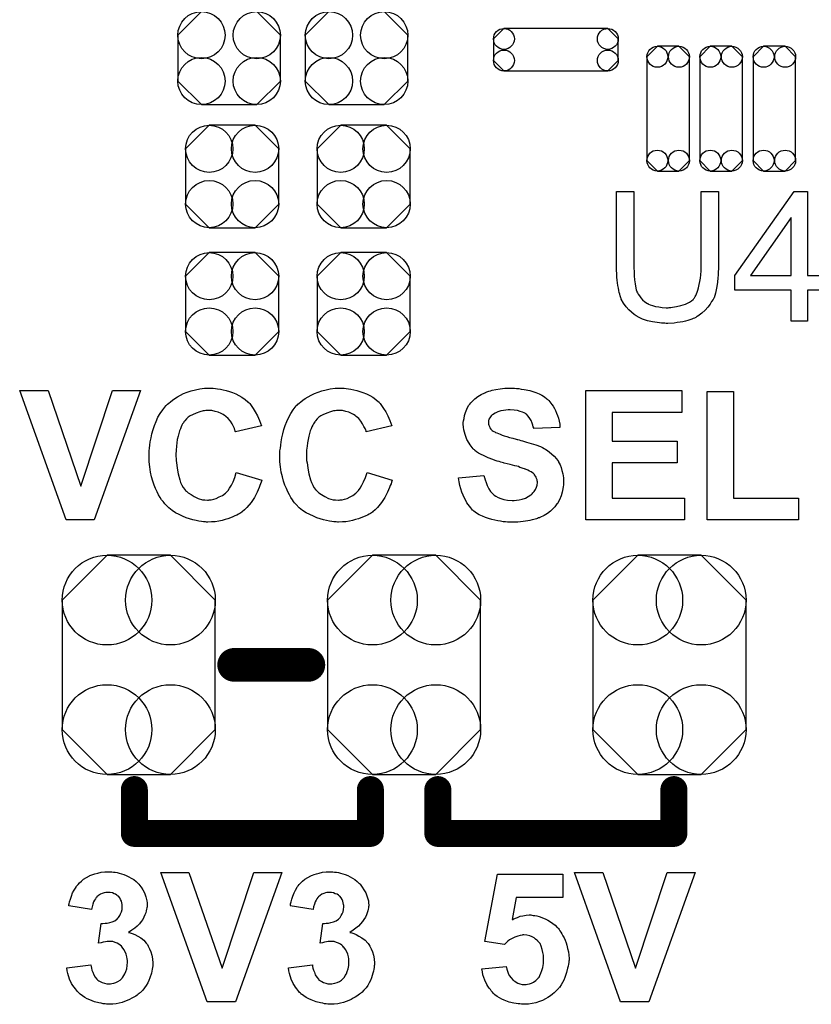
# Model space of a CAD drawing. Extents: x -0.07 to 0.95, y -0.15 to 2.1.
# Tile 4 of 18: x 0.34 to 0.57, y 0.15 to 0.44. Entities that reach past the tile are written whole.
import ezdxf

# ---------------------------------------------------------------- set-up
doc = ezdxf.new("R2010")
doc.units = 0
doc.layers.get('0').update_dxf_attribs({"linetype": 'CONTINUOUS'})
doc.layers.add('gto', color=2, linetype='CONTINUOUS')
doc.layers.add('gts', color=1, linetype='CONTINUOUS')

# ---------------------------------------------------------------- blocks, each defined once
blk = doc.blocks.new('D40')
at = {"const_width": 0.005}
blk.add_lwpolyline([(-0.0025, 0, 1), (0.0025, 0, 1)], format="xyb", close=True, dxfattribs=at)
blk = doc.blocks.new('D43')
at = {"const_width": 0.004}
blk.add_lwpolyline([(-0.002, 0, 1), (0.002, 0, 1)], format="xyb", close=True, dxfattribs=at)
blk = doc.blocks.new('D69')
blk.add_lwpolyline([(-0.0068, -0.0152), (0.0068, -0.0152), (0.0138, -0.0082), (0.0138, 0.0082), (0.0068, 0.0152), (-0.0068, 0.0152), (-0.0138, 0.0082), (-0.0138, -0.0082)], close=True)
for centre in [(-0.0068, 0.0082), (0.0068, 0.0082), (-0.0068, -0.0082), (0.0068, -0.0082)]:
    blk.add_circle(centre, 0.007)
blk = doc.blocks.new('D70')
blk.add_lwpolyline([(-0.0152, 0.0068), (-0.0152, -0.0068), (-0.0082, -0.0138), (0.0082, -0.0138), (0.0152, -0.0068), (0.0152, 0.0068), (0.0082, 0.0138), (-0.0082, 0.0138)], close=True)
for centre in [(-0.0082, 0.0068), (0.0082, 0.0068), (-0.0082, -0.0068), (0.0082, -0.0068)]:
    blk.add_circle(centre, 0.007)
blk = doc.blocks.new('D85')
blk.add_lwpolyline([(0.0032, 0.0185), (-0.0032, 0.0185), (-0.0063, 0.0154), (-0.0063, -0.0154), (-0.0032, -0.0185), (0.0032, -0.0185), (0.0063, -0.0154), (0.0063, 0.0154)], close=True)
for centre in [(-0.0032, 0.0154), (0.0032, 0.0154), (-0.0032, -0.0154), (0.0032, -0.0154)]:
    blk.add_circle(centre, 0.0031)
blk = doc.blocks.new('D86')
blk.add_lwpolyline([(0.0154, 0.0063), (-0.0154, 0.0063), (-0.0185, 0.0032), (-0.0185, -0.0032), (-0.0154, -0.0063), (0.0154, -0.0063), (0.0185, -0.0032), (0.0185, 0.0032)], close=True)
for centre in [(-0.0154, 0.0032), (0.0154, 0.0032), (-0.0154, -0.0032), (0.0154, -0.0032)]:
    blk.add_circle(centre, 0.0031)
blk = doc.blocks.new('D91')
blk.add_lwpolyline([(-0.0227, 0.0192), (-0.0227, -0.0192), (-0.0094, -0.0325), (0.0094, -0.0325), (0.0227, -0.0192), (0.0227, 0.0192), (0.0094, 0.0325), (-0.0094, 0.0325)], close=True)
for centre in [(-0.0094, 0.0192), (0.0094, 0.0192), (-0.0094, -0.0192), (0.0094, -0.0192)]:
    blk.add_circle(centre, 0.0133)

msp = doc.modelspace()

# ---------------------------------------------------------------- linework, layer by layer
at = {"layer": 'gto', "color": 2}
for points in [[(0.5432, 0.3662), (0.5432, 0.3662), (0.5432, 0.3659), (0.5432, 0.3657), (0.5432, 0.3653), (0.5431, 0.3648), (0.5431, 0.3642), (0.5431, 0.3635), (0.543, 0.3629), (0.5429, 0.3614), (0.5426, 0.3598), (0.5423, 0.3583), (0.5421, 0.3576), (0.5419, 0.3569), (0.5419, 0.3569), (0.5418, 0.3568), (0.5417, 0.3566), (0.5416, 0.3564), (0.5412, 0.3558), (0.5408, 0.355), (0.5401, 0.3541), (0.5393, 0.3532), (0.5383, 0.3523), (0.5371, 0.3514), (0.537, 0.3514), (0.5369, 0.3513), (0.5368, 0.3513), (0.5365, 0.3511), (0.5361, 0.3509), (0.5357, 0.3508), (0.5353, 0.3506), (0.5347, 0.3504), (0.5341, 0.3502), (0.5334, 0.35), (0.5327, 0.3498), (0.5319, 0.3497), (0.531, 0.3496), (0.5301, 0.3494), (0.5282, 0.3493), (0.5277, 0.3493), (0.5273, 0.3494), (0.5268, 0.3494), (0.5263, 0.3494), (0.5257, 0.3495), (0.525, 0.3496), (0.5237, 0.3498), (0.5222, 0.3501), (0.5207, 0.3506), (0.5193, 0.3512), (0.5193, 0.3512), (0.5192, 0.3513), (0.519, 0.3514), (0.5188, 0.3515), (0.5182, 0.3519), (0.5174, 0.3526), (0.5166, 0.3533), (0.5158, 0.3542), (0.5151, 0.3553), (0.5144, 0.3565), (0.5144, 0.3566), (0.5144, 0.3567), (0.5143, 0.3569), (0.5142, 0.3572), (0.5141, 0.3575), (0.514, 0.358), (0.5138, 0.3585), (0.5137, 0.3591), (0.5136, 0.3598), (0.5134, 0.3605), (0.5133, 0.3613), (0.5132, 0.3621), (0.5131, 0.363), (0.5131, 0.364), (0.513, 0.3651), (0.513, 0.3662), (0.513, 0.3884), (0.5181, 0.3884), (0.5181, 0.3662), (0.5181, 0.3662), (0.5181, 0.366), (0.5181, 0.3657), (0.5181, 0.3654), (0.5182, 0.365), (0.5182, 0.3645), (0.5182, 0.3634), (0.5183, 0.3622), (0.5185, 0.361), (0.5187, 0.3598), (0.5188, 0.3593), (0.519, 0.3588), (0.519, 0.3587), (0.5192, 0.3584), (0.5194, 0.358), (0.5198, 0.3575), (0.5202, 0.3569), (0.5207, 0.3563), (0.5214, 0.3557), (0.5222, 0.3552), (0.5223, 0.3552), (0.5225, 0.355), (0.523, 0.3548), (0.5237, 0.3546), (0.5245, 0.3543), (0.5255, 0.3542), (0.5265, 0.354), (0.5277, 0.3539), (0.5283, 0.3539), (0.5286, 0.354), (0.5291, 0.354), (0.5296, 0.3541), (0.5308, 0.3543), (0.5321, 0.3546), (0.5334, 0.355), (0.5346, 0.3556), (0.5352, 0.356), (0.5357, 0.3564), (0.5358, 0.3565), (0.5358, 0.3565), (0.5359, 0.3567), (0.5361, 0.3569), (0.5363, 0.3573), (0.5365, 0.3576), (0.5367, 0.3581), (0.5369, 0.3586), (0.5371, 0.3592), (0.5373, 0.3599), (0.5375, 0.3608), (0.5377, 0.3617), (0.5379, 0.3627), (0.538, 0.3637), (0.5381, 0.3649), (0.5381, 0.3662), (0.5381, 0.3884), (0.5432, 0.3884), (0.5432, 0.3662)], [(0.5696, 0.3635), (0.5748, 0.3635), (0.5748, 0.3592), (0.5696, 0.3592), (0.5696, 0.35), (0.5648, 0.35), (0.5648, 0.3592), (0.5481, 0.3592), (0.5481, 0.3635), (0.5657, 0.3884), (0.5696, 0.3884), (0.5696, 0.3635)], [(0.5648, 0.3807), (0.5527, 0.3635), (0.5648, 0.3635), (0.5648, 0.3807)], [(0.3934, 0.3301), (0.3941, 0.33), (0.3947, 0.3299), (0.3955, 0.3298), (0.3963, 0.3296), (0.3972, 0.3294), (0.3982, 0.3291), (0.3991, 0.3288), (0.4001, 0.3284), (0.401, 0.3279), (0.4019, 0.3274), (0.4029, 0.3267), (0.4037, 0.326), (0.4038, 0.326), (0.4038, 0.3259), (0.404, 0.3257), (0.4042, 0.3255), (0.4044, 0.3252), (0.4046, 0.3249), (0.4052, 0.3241), (0.4058, 0.3231), (0.4065, 0.3219), (0.4071, 0.3205), (0.4077, 0.3189), (0.4, 0.3171), (0.4, 0.3171), (0.3999, 0.3172), (0.3999, 0.3174), (0.3998, 0.3176), (0.3997, 0.3181), (0.3994, 0.3187), (0.399, 0.3195), (0.3985, 0.3203), (0.3978, 0.3211), (0.3971, 0.3217), (0.397, 0.3218), (0.3967, 0.322), (0.3963, 0.3223), (0.3957, 0.3226), (0.3949, 0.323), (0.394, 0.3232), (0.393, 0.3235), (0.3919, 0.3235), (0.3915, 0.3235), (0.3912, 0.3235), (0.3908, 0.3234), (0.3904, 0.3234), (0.3894, 0.3231), (0.3883, 0.3227), (0.3872, 0.3222), (0.3866, 0.3219), (0.386, 0.3215), (0.3855, 0.321), (0.385, 0.3204), (0.385, 0.3204), (0.3848, 0.3202), (0.3847, 0.3201), (0.3846, 0.3198), (0.3843, 0.3195), (0.3841, 0.3191), (0.3839, 0.3186), (0.3837, 0.318), (0.3834, 0.3174), (0.3832, 0.3166), (0.383, 0.3158), (0.3827, 0.3149), (0.3826, 0.3139), (0.3825, 0.3129), (0.3824, 0.3117), (0.3823, 0.3104), (0.3823, 0.3104), (0.3823, 0.3101), (0.3823, 0.3097), (0.3824, 0.3093), (0.3824, 0.3086), (0.3825, 0.3079), (0.3826, 0.3072), (0.3827, 0.3064), (0.383, 0.3047), (0.3835, 0.3029), (0.3837, 0.3021), (0.3841, 0.3013), (0.3845, 0.3006), (0.385, 0.3), (0.385, 0.2999), (0.3851, 0.2999), (0.3852, 0.2997), (0.3855, 0.2995), (0.386, 0.299), (0.3868, 0.2985), (0.3877, 0.2979), (0.3889, 0.2974), (0.3902, 0.297), (0.3909, 0.297), (0.3917, 0.2969), (0.392, 0.2969), (0.3922, 0.297), (0.3928, 0.297), (0.3936, 0.2972), (0.3943, 0.2974), (0.3952, 0.2978), (0.3961, 0.2982), (0.397, 0.2989), (0.3971, 0.299), (0.3974, 0.2993), (0.3978, 0.2997), (0.3982, 0.3004), (0.3988, 0.3013), (0.3993, 0.3023), (0.3998, 0.3036), (0.4002, 0.3051), (0.4078, 0.3028), (0.4078, 0.3027), (0.4077, 0.3025), (0.4076, 0.3022), (0.4074, 0.3017), (0.4072, 0.3012), (0.407, 0.3006), (0.4067, 0.2999), (0.4064, 0.2992), (0.4056, 0.2977), (0.4046, 0.2962), (0.4034, 0.2947), (0.4027, 0.294), (0.402, 0.2934), (0.4019, 0.2933), (0.4018, 0.2933), (0.4016, 0.2931), (0.4013, 0.2929), (0.4009, 0.2927), (0.4004, 0.2924), (0.3998, 0.2922), (0.3992, 0.2919), (0.3985, 0.2916), (0.3977, 0.2913), (0.3969, 0.2911), (0.396, 0.2908), (0.3951, 0.2906), (0.394, 0.2904), (0.3929, 0.2904), (0.3918, 0.2903), (0.3914, 0.2903), (0.3911, 0.2904), (0.3905, 0.2904), (0.3899, 0.2905), (0.3891, 0.2906), (0.3883, 0.2908), (0.3873, 0.291), (0.3864, 0.2913), (0.3854, 0.2916), (0.3843, 0.2921), (0.3833, 0.2926), (0.3822, 0.2931), (0.3812, 0.2938), (0.3802, 0.2946), (0.3792, 0.2956), (0.3792, 0.2956), (0.379, 0.2958), (0.3788, 0.2961), (0.3785, 0.2965), (0.3781, 0.297), (0.3777, 0.2977), (0.3772, 0.2984), (0.3768, 0.2993), (0.3763, 0.3003), (0.3759, 0.3013), (0.3755, 0.3025), (0.3751, 0.3038), (0.3748, 0.3052), (0.3746, 0.3067), (0.3744, 0.3082), (0.3744, 0.3099), (0.3744, 0.3099), (0.3744, 0.31), (0.3744, 0.3103), (0.3744, 0.3108), (0.3744, 0.3115), (0.3745, 0.3123), (0.3746, 0.3132), (0.3747, 0.3142), (0.375, 0.3154), (0.3752, 0.3165), (0.3756, 0.3178), (0.376, 0.319), (0.3765, 0.3202), (0.377, 0.3215), (0.3777, 0.3226), (0.3784, 0.3237), (0.3793, 0.3248), (0.3793, 0.3249), (0.3795, 0.325), (0.3798, 0.3253), (0.3802, 0.3256), (0.3807, 0.326), (0.3813, 0.3265), (0.382, 0.327), (0.3828, 0.3275), (0.3837, 0.328), (0.3846, 0.3285), (0.3857, 0.3289), (0.3868, 0.3293), (0.3881, 0.3296), (0.3894, 0.3299), (0.3908, 0.3301), (0.3923, 0.3301), (0.3929, 0.3301), (0.3934, 0.3301)], [(0.4322, 0.3301), (0.4328, 0.33), (0.4335, 0.3299), (0.4342, 0.3298), (0.4351, 0.3296), (0.436, 0.3294), (0.4369, 0.3291), (0.4378, 0.3288), (0.4388, 0.3284), (0.4398, 0.3279), (0.4407, 0.3274), (0.4416, 0.3267), (0.4424, 0.326), (0.4425, 0.326), (0.4426, 0.3259), (0.4427, 0.3257), (0.4429, 0.3255), (0.4431, 0.3252), (0.4433, 0.3249), (0.4439, 0.3241), (0.4446, 0.3231), (0.4452, 0.3219), (0.4458, 0.3205), (0.4464, 0.3189), (0.4387, 0.3171), (0.4387, 0.3171), (0.4387, 0.3172), (0.4387, 0.3174), (0.4386, 0.3176), (0.4384, 0.3181), (0.4381, 0.3187), (0.4377, 0.3195), (0.4372, 0.3203), (0.4366, 0.3211), (0.4358, 0.3217), (0.4357, 0.3218), (0.4355, 0.322), (0.435, 0.3223), (0.4344, 0.3226), (0.4336, 0.323), (0.4327, 0.3232), (0.4317, 0.3235), (0.4306, 0.3235), (0.4302, 0.3235), (0.4299, 0.3235), (0.4296, 0.3234), (0.4291, 0.3234), (0.4282, 0.3231), (0.4271, 0.3227), (0.4259, 0.3222), (0.4253, 0.3219), (0.4247, 0.3215), (0.4242, 0.321), (0.4237, 0.3204), (0.4237, 0.3204), (0.4236, 0.3202), (0.4235, 0.3201), (0.4233, 0.3198), (0.4231, 0.3195), (0.4229, 0.3191), (0.4226, 0.3186), (0.4224, 0.318), (0.4221, 0.3174), (0.4219, 0.3166), (0.4217, 0.3158), (0.4215, 0.3149), (0.4213, 0.3139), (0.4212, 0.3129), (0.4211, 0.3117), (0.4211, 0.3104), (0.4211, 0.3104), (0.4211, 0.3101), (0.4211, 0.3097), (0.4211, 0.3093), (0.4211, 0.3086), (0.4212, 0.3079), (0.4213, 0.3072), (0.4214, 0.3064), (0.4217, 0.3047), (0.4222, 0.3029), (0.4225, 0.3021), (0.4229, 0.3013), (0.4232, 0.3006), (0.4237, 0.3), (0.4237, 0.2999), (0.4238, 0.2999), (0.424, 0.2997), (0.4242, 0.2995), (0.4247, 0.299), (0.4255, 0.2985), (0.4265, 0.2979), (0.4276, 0.2974), (0.429, 0.297), (0.4297, 0.297), (0.4305, 0.2969), (0.4307, 0.2969), (0.431, 0.297), (0.4316, 0.297), (0.4323, 0.2972), (0.4331, 0.2974), (0.434, 0.2978), (0.4348, 0.2982), (0.4357, 0.2989), (0.4358, 0.299), (0.4361, 0.2993), (0.4365, 0.2997), (0.437, 0.3004), (0.4375, 0.3013), (0.438, 0.3023), (0.4385, 0.3036), (0.439, 0.3051), (0.4465, 0.3028), (0.4465, 0.3027), (0.4464, 0.3025), (0.4463, 0.3022), (0.4462, 0.3017), (0.4459, 0.3012), (0.4457, 0.3006), (0.4454, 0.2999), (0.4451, 0.2992), (0.4443, 0.2977), (0.4433, 0.2962), (0.4421, 0.2947), (0.4414, 0.294), (0.4407, 0.2934), (0.4407, 0.2933), (0.4406, 0.2933), (0.4403, 0.2931), (0.44, 0.2929), (0.4396, 0.2927), (0.4391, 0.2924), (0.4386, 0.2922), (0.438, 0.2919), (0.4372, 0.2916), (0.4365, 0.2913), (0.4356, 0.2911), (0.4347, 0.2908), (0.4338, 0.2906), (0.4327, 0.2904), (0.4317, 0.2904), (0.4305, 0.2903), (0.4302, 0.2903), (0.4298, 0.2904), (0.4292, 0.2904), (0.4286, 0.2905), (0.4279, 0.2906), (0.427, 0.2908), (0.4261, 0.291), (0.4251, 0.2913), (0.4241, 0.2916), (0.4231, 0.2921), (0.422, 0.2926), (0.421, 0.2931), (0.4199, 0.2938), (0.4189, 0.2946), (0.418, 0.2956), (0.4179, 0.2956), (0.4178, 0.2958), (0.4175, 0.2961), (0.4172, 0.2965), (0.4169, 0.297), (0.4164, 0.2977), (0.416, 0.2984), (0.4155, 0.2993), (0.4151, 0.3003), (0.4146, 0.3013), (0.4142, 0.3025), (0.4139, 0.3038), (0.4135, 0.3052), (0.4133, 0.3067), (0.4131, 0.3082), (0.4131, 0.3099), (0.4131, 0.3099), (0.4131, 0.31), (0.4131, 0.3103), (0.4131, 0.3108), (0.4131, 0.3115), (0.4133, 0.3123), (0.4134, 0.3132), (0.4135, 0.3142), (0.4137, 0.3154), (0.414, 0.3165), (0.4143, 0.3178), (0.4147, 0.319), (0.4152, 0.3202), (0.4158, 0.3215), (0.4164, 0.3226), (0.4171, 0.3237), (0.418, 0.3248), (0.4181, 0.3249), (0.4183, 0.325), (0.4185, 0.3253), (0.4189, 0.3256), (0.4194, 0.326), (0.42, 0.3265), (0.4207, 0.327), (0.4215, 0.3275), (0.4224, 0.328), (0.4234, 0.3285), (0.4245, 0.3289), (0.4256, 0.3293), (0.4269, 0.3296), (0.4281, 0.3299), (0.4296, 0.3301), (0.431, 0.3301), (0.4317, 0.3301), (0.4322, 0.3301)], [(0.4827, 0.3301), (0.4833, 0.33), (0.484, 0.33), (0.4847, 0.3298), (0.4856, 0.3297), (0.4873, 0.3294), (0.4882, 0.3291), (0.4891, 0.3288), (0.49, 0.3284), (0.4908, 0.328), (0.4916, 0.3275), (0.4923, 0.3269), (0.4924, 0.3269), (0.4925, 0.3267), (0.4927, 0.3266), (0.4929, 0.3264), (0.4932, 0.326), (0.4935, 0.3256), (0.4938, 0.3252), (0.4942, 0.3247), (0.4946, 0.3241), (0.4949, 0.3235), (0.4952, 0.3227), (0.4955, 0.322), (0.4958, 0.3212), (0.496, 0.3203), (0.4962, 0.3194), (0.4962, 0.3184), (0.4885, 0.3181), (0.4885, 0.3182), (0.4885, 0.3183), (0.4883, 0.3186), (0.4882, 0.3191), (0.488, 0.3197), (0.4877, 0.3205), (0.4873, 0.3211), (0.4868, 0.3218), (0.4863, 0.3224), (0.4862, 0.3224), (0.486, 0.3226), (0.4856, 0.3228), (0.4851, 0.323), (0.4844, 0.3232), (0.4836, 0.3235), (0.4826, 0.3236), (0.4814, 0.3237), (0.4809, 0.3237), (0.4802, 0.3236), (0.4795, 0.3235), (0.4787, 0.3234), (0.4778, 0.3231), (0.477, 0.3227), (0.4762, 0.3222), (0.4761, 0.3222), (0.476, 0.3221), (0.4758, 0.3219), (0.4756, 0.3216), (0.4754, 0.3213), (0.4751, 0.3209), (0.475, 0.3204), (0.475, 0.3199), (0.475, 0.3198), (0.475, 0.3196), (0.475, 0.3194), (0.4751, 0.3191), (0.4753, 0.3187), (0.4754, 0.3183), (0.4757, 0.3179), (0.4761, 0.3175), (0.4761, 0.3175), (0.4764, 0.3173), (0.4766, 0.3172), (0.4769, 0.3171), (0.4771, 0.3169), (0.4775, 0.3168), (0.478, 0.3166), (0.4785, 0.3164), (0.4791, 0.3161), (0.4797, 0.3159), (0.4805, 0.3157), (0.4813, 0.3155), (0.4822, 0.3153), (0.4832, 0.315), (0.4832, 0.315), (0.4835, 0.3149), (0.4837, 0.3149), (0.4841, 0.3148), (0.4846, 0.3146), (0.4851, 0.3145), (0.4857, 0.3143), (0.4863, 0.3141), (0.4877, 0.3137), (0.4891, 0.3133), (0.4904, 0.3128), (0.491, 0.3125), (0.4915, 0.3122), (0.4916, 0.3122), (0.4916, 0.3121), (0.492, 0.3119), (0.4925, 0.3116), (0.4931, 0.3111), (0.4937, 0.3106), (0.4945, 0.3099), (0.4952, 0.3091), (0.4958, 0.3083), (0.4958, 0.3081), (0.496, 0.3078), (0.4963, 0.3073), (0.4966, 0.3066), (0.4968, 0.3057), (0.4971, 0.3047), (0.4973, 0.3035), (0.4973, 0.3022), (0.4973, 0.3021), (0.4973, 0.302), (0.4973, 0.3018), (0.4973, 0.3016), (0.4973, 0.3013), (0.4972, 0.3009), (0.4971, 0.3002), (0.4969, 0.2992), (0.4966, 0.2981), (0.4961, 0.297), (0.4955, 0.2959), (0.4955, 0.2959), (0.4953, 0.2958), (0.4951, 0.2955), (0.4947, 0.2949), (0.4941, 0.2943), (0.4934, 0.2936), (0.4925, 0.2929), (0.4915, 0.2923), (0.4902, 0.2917), (0.4902, 0.2917), (0.4901, 0.2916), (0.4899, 0.2916), (0.4896, 0.2914), (0.4893, 0.2913), (0.4889, 0.2912), (0.4885, 0.2911), (0.488, 0.291), (0.4873, 0.2908), (0.4867, 0.2907), (0.4853, 0.2905), (0.4837, 0.2903), (0.4819, 0.2903), (0.4812, 0.2903), (0.4807, 0.2903), (0.4801, 0.2904), (0.4794, 0.2904), (0.4786, 0.2906), (0.4778, 0.2907), (0.476, 0.2911), (0.475, 0.2914), (0.4741, 0.2917), (0.4732, 0.2921), (0.4723, 0.2925), (0.4715, 0.293), (0.4707, 0.2936), (0.4706, 0.2937), (0.4705, 0.2938), (0.4703, 0.2939), (0.4701, 0.2942), (0.4698, 0.2946), (0.4694, 0.2951), (0.469, 0.2956), (0.4686, 0.2961), (0.4683, 0.2968), (0.4679, 0.2975), (0.4675, 0.2983), (0.4671, 0.2992), (0.4668, 0.3002), (0.4665, 0.3012), (0.4663, 0.3023), (0.4661, 0.3035), (0.4736, 0.3042), (0.4736, 0.3042), (0.4737, 0.304), (0.4737, 0.3038), (0.4738, 0.3036), (0.474, 0.3029), (0.4743, 0.3021), (0.4746, 0.3012), (0.4751, 0.3002), (0.4756, 0.2994), (0.4764, 0.2986), (0.4765, 0.2985), (0.4767, 0.2983), (0.4772, 0.298), (0.4779, 0.2977), (0.4787, 0.2974), (0.4796, 0.2971), (0.4807, 0.2969), (0.482, 0.2968), (0.4826, 0.2968), (0.4833, 0.2969), (0.4841, 0.297), (0.485, 0.2972), (0.486, 0.2975), (0.4868, 0.2979), (0.4876, 0.2984), (0.4877, 0.2984), (0.488, 0.2987), (0.4882, 0.299), (0.4886, 0.2994), (0.489, 0.3), (0.4893, 0.3007), (0.4895, 0.3013), (0.4896, 0.3021), (0.4896, 0.3022), (0.4896, 0.3023), (0.4895, 0.3026), (0.4895, 0.3029), (0.4893, 0.3033), (0.4892, 0.3037), (0.489, 0.304), (0.4887, 0.3044), (0.4887, 0.3045), (0.4886, 0.3046), (0.4884, 0.3048), (0.4881, 0.305), (0.4877, 0.3053), (0.4872, 0.3055), (0.4867, 0.3058), (0.486, 0.3061), (0.4859, 0.3061), (0.4857, 0.3062), (0.4853, 0.3063), (0.485, 0.3064), (0.4847, 0.3065), (0.4843, 0.3066), (0.4839, 0.3068), (0.4834, 0.3069), (0.4828, 0.307), (0.4821, 0.3072), (0.4814, 0.3074), (0.4806, 0.3076), (0.4797, 0.3078), (0.4797, 0.3078), (0.4795, 0.3079), (0.4791, 0.308), (0.4787, 0.3081), (0.4782, 0.3083), (0.4776, 0.3084), (0.477, 0.3086), (0.4763, 0.3089), (0.4749, 0.3094), (0.4735, 0.3101), (0.4728, 0.3104), (0.4721, 0.3108), (0.4715, 0.3112), (0.471, 0.3116), (0.471, 0.3116), (0.4709, 0.3118), (0.4707, 0.3119), (0.4705, 0.3121), (0.4702, 0.3125), (0.4699, 0.3129), (0.4696, 0.3133), (0.4693, 0.3138), (0.4686, 0.3149), (0.4681, 0.3163), (0.4679, 0.317), (0.4677, 0.3177), (0.4676, 0.3185), (0.4675, 0.3194), (0.4675, 0.3194), (0.4675, 0.3195), (0.4675, 0.3196), (0.4675, 0.3199), (0.4676, 0.3204), (0.4678, 0.3211), (0.4679, 0.322), (0.4682, 0.3229), (0.4686, 0.3239), (0.4691, 0.3249), (0.4691, 0.3249), (0.4692, 0.325), (0.4695, 0.3253), (0.4698, 0.3257), (0.4704, 0.3263), (0.471, 0.3269), (0.4719, 0.3276), (0.4728, 0.3282), (0.4739, 0.3287), (0.474, 0.3287), (0.4741, 0.3288), (0.4743, 0.3289), (0.4745, 0.329), (0.4748, 0.3291), (0.4751, 0.3292), (0.4756, 0.3293), (0.4761, 0.3295), (0.4772, 0.3297), (0.4785, 0.3299), (0.4799, 0.3301), (0.4815, 0.3301), (0.4822, 0.3301), (0.4827, 0.3301)], [(0.3581, 0.291), (0.3498, 0.291), (0.336, 0.3294), (0.3444, 0.3294), (0.3541, 0.301), (0.3635, 0.3294), (0.3718, 0.3294), (0.3581, 0.291)], [(0.5324, 0.3229), (0.5117, 0.3229), (0.5117, 0.3144), (0.531, 0.3144), (0.531, 0.3079), (0.5117, 0.3079), (0.5117, 0.2975), (0.5331, 0.2975), (0.5331, 0.291), (0.5039, 0.291), (0.5039, 0.3294), (0.5324, 0.3294), (0.5324, 0.3229)], [(0.5477, 0.2975), (0.567, 0.2975), (0.567, 0.291), (0.5399, 0.291), (0.5399, 0.3291), (0.5477, 0.3291), (0.5477, 0.2975)], [(0.3633, 0.1866), (0.3638, 0.1865), (0.3643, 0.1865), (0.3649, 0.1864), (0.3655, 0.1862), (0.3669, 0.1858), (0.3676, 0.1855), (0.3684, 0.1851), (0.3691, 0.1847), (0.3698, 0.1843), (0.3705, 0.1837), (0.3711, 0.1831), (0.3711, 0.1831), (0.3712, 0.183), (0.3714, 0.1829), (0.3715, 0.1826), (0.372, 0.1821), (0.3725, 0.1813), (0.373, 0.1804), (0.3734, 0.1792), (0.3737, 0.178), (0.3738, 0.1774), (0.3738, 0.1767), (0.3738, 0.1767), (0.3738, 0.1765), (0.3738, 0.1762), (0.3737, 0.1759), (0.3736, 0.1755), (0.3735, 0.175), (0.3734, 0.1744), (0.3731, 0.1738), (0.3728, 0.1732), (0.3725, 0.1725), (0.372, 0.1719), (0.3715, 0.1712), (0.3708, 0.1705), (0.3701, 0.1699), (0.3693, 0.1693), (0.3683, 0.1686), (0.3683, 0.1686), (0.3684, 0.1686), (0.3686, 0.1686), (0.3688, 0.1685), (0.3694, 0.1683), (0.3701, 0.168), (0.371, 0.1675), (0.3719, 0.167), (0.3728, 0.1663), (0.3735, 0.1654), (0.3736, 0.1653), (0.3739, 0.165), (0.3741, 0.1645), (0.3745, 0.1638), (0.3749, 0.1629), (0.3752, 0.1619), (0.3754, 0.1608), (0.3755, 0.1595), (0.3755, 0.1594), (0.3755, 0.1593), (0.3755, 0.159), (0.3755, 0.1587), (0.3754, 0.1582), (0.3753, 0.1577), (0.3752, 0.1571), (0.3751, 0.1565), (0.3746, 0.1552), (0.3743, 0.1544), (0.374, 0.1537), (0.3735, 0.1529), (0.373, 0.1522), (0.3725, 0.1515), (0.3718, 0.1508), (0.3718, 0.1508), (0.3716, 0.1507), (0.3714, 0.1505), (0.3711, 0.1503), (0.3708, 0.15), (0.3704, 0.1497), (0.3698, 0.1494), (0.3693, 0.1491), (0.3686, 0.1487), (0.3679, 0.1484), (0.3671, 0.1481), (0.3664, 0.1478), (0.3655, 0.1476), (0.3646, 0.1474), (0.3636, 0.1473), (0.3626, 0.1473), (0.3621, 0.1473), (0.3617, 0.1473), (0.3613, 0.1474), (0.3608, 0.1474), (0.3602, 0.1476), (0.3595, 0.1477), (0.3582, 0.148), (0.3568, 0.1486), (0.356, 0.1489), (0.3553, 0.1493), (0.3546, 0.1498), (0.3539, 0.1503), (0.3539, 0.1503), (0.3538, 0.1504), (0.3536, 0.1506), (0.3534, 0.1508), (0.3531, 0.1511), (0.3528, 0.1515), (0.3525, 0.1519), (0.3522, 0.1524), (0.3518, 0.1529), (0.3514, 0.1535), (0.3508, 0.1548), (0.3503, 0.1564), (0.3501, 0.1572), (0.35, 0.1581), (0.3571, 0.159), (0.3571, 0.1589), (0.3571, 0.1589), (0.3572, 0.1585), (0.3573, 0.158), (0.3574, 0.1574), (0.3577, 0.1568), (0.358, 0.156), (0.3584, 0.1554), (0.3589, 0.1548), (0.359, 0.1547), (0.3592, 0.1545), (0.3595, 0.1543), (0.3599, 0.1541), (0.3605, 0.1538), (0.3611, 0.1536), (0.3618, 0.1534), (0.3625, 0.1534), (0.3627, 0.1534), (0.3629, 0.1534), (0.3633, 0.1535), (0.3639, 0.1536), (0.3645, 0.1538), (0.3651, 0.1541), (0.3658, 0.1545), (0.3664, 0.1551), (0.3664, 0.1552), (0.3666, 0.1554), (0.3669, 0.1558), (0.3672, 0.1563), (0.3675, 0.157), (0.3678, 0.1578), (0.3679, 0.1588), (0.368, 0.1598), (0.368, 0.1599), (0.368, 0.1599), (0.368, 0.1603), (0.3679, 0.1608), (0.3678, 0.1614), (0.3676, 0.1622), (0.3673, 0.1629), (0.3669, 0.1636), (0.3664, 0.1643), (0.3664, 0.1643), (0.3662, 0.1645), (0.3658, 0.1648), (0.3654, 0.1651), (0.3649, 0.1654), (0.3643, 0.1656), (0.3636, 0.1659), (0.3628, 0.1659), (0.3623, 0.1659), (0.3619, 0.1659), (0.3614, 0.1658), (0.3608, 0.1657), (0.3602, 0.1655), (0.3594, 0.1654), (0.3602, 0.1713), (0.3607, 0.1713), (0.3613, 0.1714), (0.3619, 0.1714), (0.3627, 0.1716), (0.3634, 0.1718), (0.3642, 0.1721), (0.3648, 0.1726), (0.3649, 0.1726), (0.3651, 0.1729), (0.3653, 0.1731), (0.3657, 0.1736), (0.3659, 0.1741), (0.3662, 0.1747), (0.3664, 0.1754), (0.3664, 0.1762), (0.3664, 0.1764), (0.3664, 0.1766), (0.3664, 0.1769), (0.3663, 0.1774), (0.3662, 0.1779), (0.3659, 0.1784), (0.3657, 0.1789), (0.3653, 0.1794), (0.3652, 0.1794), (0.365, 0.1795), (0.3648, 0.1797), (0.3644, 0.18), (0.364, 0.1801), (0.3635, 0.1804), (0.3628, 0.1805), (0.3622, 0.1805), (0.3618, 0.1805), (0.3615, 0.1805), (0.361, 0.1804), (0.3605, 0.1802), (0.36, 0.18), (0.3594, 0.1796), (0.3589, 0.1792), (0.3589, 0.1791), (0.3587, 0.179), (0.3585, 0.1786), (0.3582, 0.1782), (0.3579, 0.1777), (0.3577, 0.177), (0.3575, 0.1762), (0.3573, 0.1754), (0.3506, 0.1765), (0.3506, 0.1765), (0.3506, 0.1766), (0.3506, 0.1768), (0.3507, 0.1771), (0.3508, 0.1777), (0.3511, 0.1785), (0.3514, 0.1794), (0.3517, 0.1804), (0.3522, 0.1812), (0.3527, 0.1821), (0.3527, 0.1822), (0.3529, 0.1824), (0.3533, 0.1828), (0.3537, 0.1833), (0.3543, 0.1838), (0.3549, 0.1844), (0.3558, 0.1849), (0.3567, 0.1854), (0.3567, 0.1854), (0.3568, 0.1855), (0.3571, 0.1856), (0.3577, 0.1858), (0.3583, 0.186), (0.3592, 0.1862), (0.3602, 0.1865), (0.3612, 0.1866), (0.3624, 0.1866), (0.3629, 0.1866), (0.3633, 0.1866)], [(0.4, 0.148), (0.3916, 0.148), (0.3779, 0.1864), (0.3862, 0.1864), (0.396, 0.158), (0.4054, 0.1864), (0.4137, 0.1864), (0.4, 0.148)], [(0.4289, 0.1866), (0.4294, 0.1865), (0.4299, 0.1865), (0.4305, 0.1864), (0.4311, 0.1862), (0.4325, 0.1858), (0.4333, 0.1855), (0.434, 0.1851), (0.4347, 0.1847), (0.4354, 0.1843), (0.4361, 0.1837), (0.4367, 0.1831), (0.4368, 0.1831), (0.4369, 0.183), (0.437, 0.1829), (0.4372, 0.1826), (0.4376, 0.1821), (0.4381, 0.1813), (0.4386, 0.1804), (0.439, 0.1792), (0.4394, 0.178), (0.4394, 0.1774), (0.4395, 0.1767), (0.4395, 0.1767), (0.4395, 0.1765), (0.4394, 0.1762), (0.4394, 0.1759), (0.4393, 0.1755), (0.4392, 0.175), (0.439, 0.1744), (0.4388, 0.1738), (0.4385, 0.1732), (0.4381, 0.1725), (0.4377, 0.1719), (0.4371, 0.1712), (0.4365, 0.1705), (0.4357, 0.1699), (0.4349, 0.1693), (0.4339, 0.1686), (0.434, 0.1686), (0.4341, 0.1686), (0.4342, 0.1686), (0.4345, 0.1685), (0.4351, 0.1683), (0.4358, 0.168), (0.4366, 0.1675), (0.4375, 0.167), (0.4384, 0.1663), (0.4392, 0.1654), (0.4393, 0.1653), (0.4395, 0.165), (0.4398, 0.1645), (0.4402, 0.1638), (0.4406, 0.1629), (0.4409, 0.1619), (0.4411, 0.1608), (0.4412, 0.1595), (0.4412, 0.1594), (0.4412, 0.1593), (0.4412, 0.159), (0.4411, 0.1587), (0.4411, 0.1582), (0.441, 0.1577), (0.4409, 0.1571), (0.4407, 0.1565), (0.4403, 0.1552), (0.44, 0.1544), (0.4396, 0.1537), (0.4392, 0.1529), (0.4387, 0.1522), (0.4381, 0.1515), (0.4375, 0.1508), (0.4374, 0.1508), (0.4373, 0.1507), (0.4371, 0.1505), (0.4368, 0.1503), (0.4364, 0.15), (0.436, 0.1497), (0.4355, 0.1494), (0.4349, 0.1491), (0.4343, 0.1487), (0.4336, 0.1484), (0.4328, 0.1481), (0.432, 0.1478), (0.4311, 0.1476), (0.4303, 0.1474), (0.4293, 0.1473), (0.4283, 0.1473), (0.4278, 0.1473), (0.4274, 0.1473), (0.4269, 0.1474), (0.4264, 0.1474), (0.4259, 0.1476), (0.4252, 0.1477), (0.4239, 0.148), (0.4224, 0.1486), (0.4217, 0.1489), (0.421, 0.1493), (0.4203, 0.1498), (0.4196, 0.1503), (0.4195, 0.1503), (0.4194, 0.1504), (0.4193, 0.1506), (0.419, 0.1508), (0.4188, 0.1511), (0.4185, 0.1515), (0.4182, 0.1519), (0.4178, 0.1524), (0.4175, 0.1529), (0.4171, 0.1535), (0.4165, 0.1548), (0.416, 0.1564), (0.4158, 0.1572), (0.4157, 0.1581), (0.4228, 0.159), (0.4228, 0.1589), (0.4228, 0.1589), (0.4228, 0.1585), (0.4229, 0.158), (0.4231, 0.1574), (0.4234, 0.1568), (0.4236, 0.156), (0.4241, 0.1554), (0.4246, 0.1548), (0.4246, 0.1547), (0.4249, 0.1545), (0.4252, 0.1543), (0.4256, 0.1541), (0.4261, 0.1538), (0.4268, 0.1536), (0.4274, 0.1534), (0.4282, 0.1534), (0.4283, 0.1534), (0.4286, 0.1534), (0.429, 0.1535), (0.4295, 0.1536), (0.4301, 0.1538), (0.4308, 0.1541), (0.4314, 0.1545), (0.432, 0.1551), (0.4321, 0.1552), (0.4323, 0.1554), (0.4325, 0.1558), (0.4329, 0.1563), (0.4331, 0.157), (0.4334, 0.1578), (0.4336, 0.1588), (0.4336, 0.1598), (0.4336, 0.1599), (0.4336, 0.1599), (0.4336, 0.1603), (0.4336, 0.1608), (0.4335, 0.1614), (0.4333, 0.1622), (0.433, 0.1629), (0.4326, 0.1636), (0.4321, 0.1643), (0.432, 0.1643), (0.4318, 0.1645), (0.4315, 0.1648), (0.4311, 0.1651), (0.4305, 0.1654), (0.4299, 0.1656), (0.4293, 0.1659), (0.4285, 0.1659), (0.4279, 0.1659), (0.4275, 0.1659), (0.427, 0.1658), (0.4264, 0.1657), (0.4258, 0.1655), (0.4251, 0.1654), (0.4259, 0.1713), (0.4264, 0.1713), (0.4269, 0.1714), (0.4276, 0.1714), (0.4283, 0.1716), (0.4291, 0.1718), (0.4298, 0.1721), (0.4305, 0.1726), (0.4305, 0.1726), (0.4308, 0.1729), (0.431, 0.1731), (0.4313, 0.1736), (0.4316, 0.1741), (0.4319, 0.1747), (0.432, 0.1754), (0.4321, 0.1762), (0.4321, 0.1764), (0.4321, 0.1766), (0.432, 0.1769), (0.4319, 0.1774), (0.4318, 0.1779), (0.4316, 0.1784), (0.4313, 0.1789), (0.4309, 0.1794), (0.4309, 0.1794), (0.4307, 0.1795), (0.4305, 0.1797), (0.4301, 0.18), (0.4296, 0.1801), (0.4291, 0.1804), (0.4285, 0.1805), (0.4278, 0.1805), (0.4275, 0.1805), (0.4271, 0.1805), (0.4267, 0.1804), (0.4262, 0.1802), (0.4256, 0.18), (0.4251, 0.1796), (0.4246, 0.1792), (0.4245, 0.1791), (0.4244, 0.179), (0.4241, 0.1786), (0.4239, 0.1782), (0.4236, 0.1777), (0.4234, 0.177), (0.4231, 0.1762), (0.423, 0.1754), (0.4162, 0.1765), (0.4162, 0.1765), (0.4163, 0.1766), (0.4163, 0.1768), (0.4163, 0.1771), (0.4165, 0.1777), (0.4167, 0.1785), (0.417, 0.1794), (0.4174, 0.1804), (0.4178, 0.1812), (0.4183, 0.1821), (0.4184, 0.1822), (0.4186, 0.1824), (0.4189, 0.1828), (0.4194, 0.1833), (0.4199, 0.1838), (0.4206, 0.1844), (0.4214, 0.1849), (0.4223, 0.1854), (0.4224, 0.1854), (0.4224, 0.1855), (0.4228, 0.1856), (0.4233, 0.1858), (0.424, 0.186), (0.4248, 0.1862), (0.4258, 0.1865), (0.4269, 0.1866), (0.428, 0.1866), (0.4285, 0.1866), (0.4289, 0.1866)], [(0.4971, 0.179), (0.4832, 0.179), (0.482, 0.1725), (0.4821, 0.1725), (0.4822, 0.1725), (0.4825, 0.1727), (0.483, 0.1729), (0.4836, 0.1731), (0.4844, 0.1734), (0.4852, 0.1735), (0.4862, 0.1737), (0.4871, 0.1738), (0.4876, 0.1738), (0.4879, 0.1737), (0.4883, 0.1736), (0.4888, 0.1736), (0.4894, 0.1735), (0.49, 0.1733), (0.4913, 0.1729), (0.492, 0.1726), (0.4926, 0.1723), (0.4934, 0.1718), (0.4941, 0.1713), (0.4948, 0.1708), (0.4954, 0.1701), (0.4955, 0.1701), (0.4956, 0.17), (0.4958, 0.1698), (0.496, 0.1695), (0.4962, 0.1691), (0.4965, 0.1687), (0.4968, 0.1682), (0.4971, 0.1676), (0.4975, 0.167), (0.4978, 0.1663), (0.4981, 0.1655), (0.4983, 0.1648), (0.4985, 0.1639), (0.4987, 0.1629), (0.4988, 0.1619), (0.4989, 0.1609), (0.4989, 0.1608), (0.4989, 0.1607), (0.4989, 0.1604), (0.4988, 0.1601), (0.4988, 0.1597), (0.4987, 0.1592), (0.4986, 0.1586), (0.4985, 0.158), (0.4982, 0.1567), (0.4977, 0.1553), (0.4974, 0.1545), (0.497, 0.1538), (0.4966, 0.1531), (0.4961, 0.1523), (0.496, 0.1523), (0.4959, 0.1521), (0.4957, 0.1519), (0.4954, 0.1516), (0.495, 0.1512), (0.4945, 0.1507), (0.494, 0.1503), (0.4934, 0.1498), (0.4926, 0.1493), (0.4919, 0.1489), (0.491, 0.1484), (0.4901, 0.1481), (0.4891, 0.1477), (0.488, 0.1475), (0.4869, 0.1473), (0.4857, 0.1473), (0.4852, 0.1473), (0.4848, 0.1473), (0.4843, 0.1474), (0.4838, 0.1474), (0.4832, 0.1475), (0.4825, 0.1476), (0.4812, 0.1479), (0.4797, 0.1485), (0.479, 0.1488), (0.4783, 0.1492), (0.4776, 0.1496), (0.4769, 0.1501), (0.4769, 0.1502), (0.4768, 0.1502), (0.4766, 0.1504), (0.4764, 0.1506), (0.4762, 0.1509), (0.4758, 0.1513), (0.4756, 0.1517), (0.4752, 0.1521), (0.4748, 0.1527), (0.4745, 0.1532), (0.4739, 0.1545), (0.4733, 0.156), (0.4732, 0.1569), (0.473, 0.1578), (0.4803, 0.1585), (0.4803, 0.1584), (0.4804, 0.1582), (0.4805, 0.1577), (0.4807, 0.1571), (0.4809, 0.1565), (0.4812, 0.1558), (0.4817, 0.1552), (0.4822, 0.1546), (0.4822, 0.1545), (0.4824, 0.1544), (0.4828, 0.1542), (0.4832, 0.1539), (0.4837, 0.1536), (0.4843, 0.1534), (0.485, 0.1532), (0.4858, 0.1532), (0.4859, 0.1532), (0.4862, 0.1532), (0.4866, 0.1533), (0.4872, 0.1534), (0.4878, 0.1536), (0.4884, 0.1539), (0.4891, 0.1544), (0.4897, 0.155), (0.4898, 0.1552), (0.49, 0.1554), (0.4902, 0.1558), (0.4905, 0.1565), (0.4908, 0.1573), (0.4911, 0.1582), (0.4913, 0.1594), (0.4913, 0.1607), (0.4913, 0.1608), (0.4913, 0.1609), (0.4913, 0.161), (0.4913, 0.1613), (0.4913, 0.1619), (0.4911, 0.1627), (0.4909, 0.1636), (0.4906, 0.1645), (0.4903, 0.1653), (0.4897, 0.166), (0.4897, 0.1661), (0.4894, 0.1663), (0.489, 0.1666), (0.4886, 0.167), (0.488, 0.1673), (0.4873, 0.1676), (0.4864, 0.1678), (0.4855, 0.1679), (0.4852, 0.1679), (0.485, 0.1678), (0.4844, 0.1677), (0.4837, 0.1675), (0.4828, 0.1672), (0.4818, 0.1667), (0.4813, 0.1664), (0.4808, 0.166), (0.4803, 0.1655), (0.4798, 0.165), (0.4739, 0.1659), (0.4777, 0.1859), (0.4971, 0.1859), (0.4971, 0.179)], [(0.5226, 0.148), (0.5142, 0.148), (0.5005, 0.1864), (0.5089, 0.1864), (0.5186, 0.158), (0.528, 0.1864), (0.5363, 0.1864), (0.5226, 0.148)]]:
    msp.add_lwpolyline(points, dxfattribs=at)
for points, const_width in [([(0.3996, 0.248), (0.4216, 0.248)], 0.01), ([(0.37, 0.198), (0.37, 0.211)], 0.008), ([(0.44, 0.198), (0.44, 0.211)], 0.008), ([(0.46, 0.198), (0.46, 0.211)], 0.008), ([(0.53, 0.198), (0.53, 0.211)], 0.008), ([(0.37, 0.198), (0.44, 0.198)], 0.008), ([(0.46, 0.198), (0.53, 0.198)], 0.008)]:
    msp.add_lwpolyline(points, dxfattribs=dict(at, const_width=const_width))

# ---------------------------------------------------------------- block references
at = {"layer": 'gto'}
for name, p in [('D40', (0.3996, 0.248)), ('D40', (0.4216, 0.248)), ('D43', (0.37, 0.211)), ('D43', (0.44, 0.211)), ('D43', (0.46, 0.211)), ('D43', (0.53, 0.211)), ('D43', (0.37, 0.198)), ('D43', (0.37, 0.198)), ('D43', (0.44, 0.198)), ('D43', (0.44, 0.198)), ('D43', (0.46, 0.198)), ('D43', (0.46, 0.198)), ('D43', (0.53, 0.198))]:
    msp.add_blockref(name, p, dxfattribs=at)
at = {"layer": 'gts'}
for name, p in [('D70', (0.3981, 0.428)), ('D70', (0.4359, 0.428)), ('D86', (0.495, 0.4305)), ('D85', (0.5283, 0.413)), ('D85', (0.544, 0.413)), ('D85', (0.5598, 0.413)), ('D69', (0.399, 0.3929)), ('D69', (0.438, 0.3929)), ('D69', (0.399, 0.3551)), ('D69', (0.438, 0.3551)), ('D91', (0.3713, 0.248)), ('D91', (0.45, 0.248)), ('D91', (0.5287, 0.248))]:
    msp.add_blockref(name, p, dxfattribs=at)

doc.saveas('drawing.dxf')
